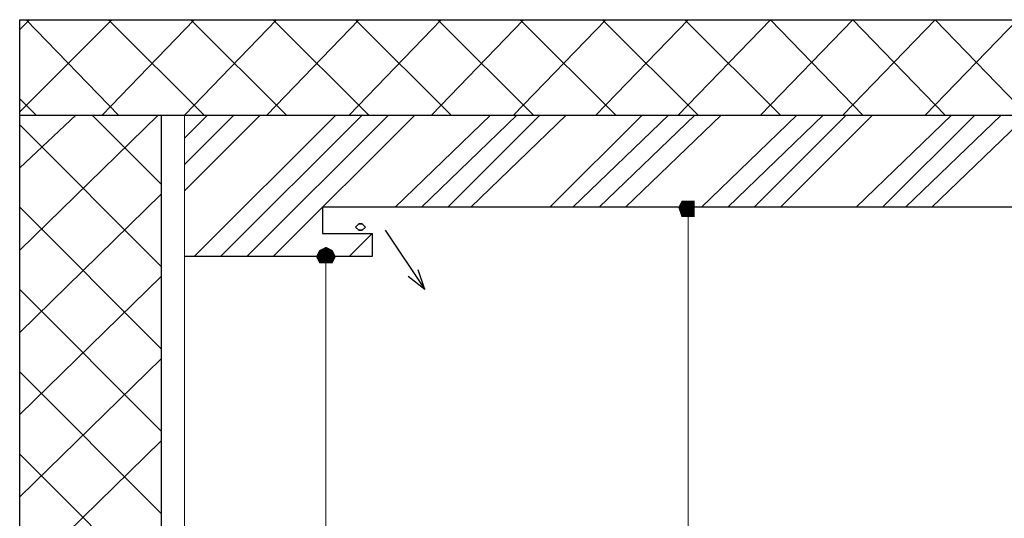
# Model space of a CAD drawing. Header units: metres. Extents: x 5.7 to 89.8, y 4 to 63.5.
# Tile 23 of 72: x 13 to 15.9, y 47.7 to 49.1. Entities that reach past the tile are written whole.
import ezdxf

# ---------------------------------------------------------------- set-up
doc = ezdxf.new("R2010")
doc.units = ezdxf.units.M
doc.header["$MEASUREMENT"] = 0
for name, color, linetype in [('PDF11_boresh-1', 7, 'Continuous'), ('PDF11_dim', 7, 'Continuous'), ('PDF11_halozen', 7, 'Continuous'), ('PDF11_hatch-borshi', 7, 'Continuous'), ('PDF11_kaff', 7, 'Continuous'), ('PDF11_wall-asli', 7, 'Continuous')]:
    doc.layers.add(name, color=color, linetype=linetype)

msp = doc.modelspace()

# ---------------------------------------------------------------- linework, layer by layer
at = {"layer": 'PDF11_boresh-1', "lineweight": 25}
for points in [[(20.4117, 48.4417), (19.7953, 48.4417), (19.7953, 48.5091), (19.9398, 48.5091), (19.9398, 48.5862), (13.9299, 48.5862), (13.9299, 48.5091), (14.0744, 48.5091), (14.0744, 48.4417), (13.5254, 48.4417)], [(14.1129, 48.5188), (14.2285, 48.3454), (14.2092, 48.4032)], [(14.2285, 48.3454), (14.1803, 48.3839)]]:
    msp.add_lwpolyline(points, dxfattribs=at)
at = {"layer": 'PDF11_dim', "lineweight": 20}
for points in [[(14.999, 48.5862), (14.9123, 48.5862)], [(14.999, 48.5573), (14.999, 48.5284), (14.999, 44.5507), (14.999, 44.5218)], [(13.9396, 48.4417), (13.8529, 48.4417)], [(13.9396, 48.4225), (13.9396, 48.3936), (13.9396, 44.5507), (13.9396, 44.5218)]]:
    msp.add_lwpolyline(points, dxfattribs=at)
at = {"layer": 'PDF11_dim', "transparency": 33554559}
for points in [[(14.9797, 48.6055), (14.999, 48.5862), (14.9701, 48.5862)], [(14.999, 48.5862), (14.9701, 48.5862), (14.9797, 48.5573)], [(14.999, 48.6055), (14.9797, 48.6055), (14.999, 48.5862)], [(14.9797, 48.5573), (14.999, 48.5573), (14.999, 48.5862)], [(15.0183, 48.5862), (15.0183, 48.6055), (14.999, 48.5862)], [(15.0183, 48.6055), (14.999, 48.5862), (14.999, 48.6055)], [(14.999, 48.5573), (14.999, 48.5862), (15.0183, 48.5573)], [(14.999, 48.5862), (15.0183, 48.5573), (15.0183, 48.5862)], [(13.9396, 48.4706), (13.9203, 48.461), (13.9396, 48.4417)], [(13.9588, 48.461), (13.9396, 48.4417), (13.9396, 48.4706)], [(13.9203, 48.461), (13.9396, 48.4417), (13.9107, 48.4417)], [(13.9396, 48.4417), (13.9107, 48.4417), (13.9203, 48.4225)], [(13.9203, 48.4225), (13.9396, 48.4225), (13.9396, 48.4417)], [(13.9685, 48.4417), (13.9588, 48.461), (13.9396, 48.4417)], [(13.9396, 48.4225), (13.9396, 48.4417), (13.9588, 48.4225)], [(13.9396, 48.4417), (13.9588, 48.4225), (13.9685, 48.4417)]]:
    msp.add_solid(points, dxfattribs=at)
at = {"layer": 'PDF11_halozen', "lineweight": 25}
msp.add_lwpolyline([(14.0551, 48.5284), (14.0455, 48.5188), (14.0359, 48.5188), (14.0262, 48.5284), (14.0359, 48.538), (14.0455, 48.538), (14.0551, 48.5284), (14.0455, 48.538), (14.0359, 48.538), (14.0262, 48.5284), (14.0359, 48.5188), (14.0455, 48.5188)], close=True, dxfattribs=at)
at = {"layer": 'PDF11_hatch-borshi', "lineweight": 18}
for points in [[(13.0439, 49.1063), (13.0727, 49.1352)], [(13.0439, 48.8655), (13.3135, 49.1352)], [(13.3328, 48.8559), (13.0631, 49.1352)], [(13.2846, 48.8559), (13.5543, 49.1352)], [(13.5832, 48.8559), (13.3039, 49.1352)], [(13.5254, 48.8559), (13.7951, 49.1352)], [(13.824, 48.8559), (13.5447, 49.1352)], [(13.7662, 48.8559), (14.0359, 49.1352)], [(14.0648, 48.8559), (13.7855, 49.1352)], [(14.007, 48.8559), (14.2766, 49.1352)], [(14.3055, 48.8559), (14.0262, 49.1352)], [(14.2478, 48.8559), (14.5174, 49.1352)], [(14.5463, 48.8559), (14.267, 49.1352)], [(14.4885, 48.8559), (14.7582, 49.1352)], [(14.7871, 48.8559), (14.5078, 49.1352)], [(14.7293, 48.8559), (14.999, 49.1352)], [(15.0279, 48.8559), (14.7486, 49.1352)], [(14.9701, 48.8559), (15.2398, 49.1352), (15.5094, 48.8559)], [(15.2687, 48.8559), (14.9894, 49.1352)], [(15.2109, 48.8559), (15.4805, 49.1352), (15.7502, 48.8559)], [(15.4517, 48.8559), (15.7213, 49.1352), (15.991, 48.8559), (15.7117, 48.5862)], [(15.6924, 48.8559), (15.9621, 49.1352), (16.2318, 48.8559)], [(13.092, 48.8559), (13.0439, 48.904)], [(13.0439, 48.7018), (13.2076, 48.8559)], [(13.0439, 48.461), (13.4484, 48.8559)], [(13.458, 48.6536), (13.2557, 48.8559)], [(13.5254, 48.7884), (13.5928, 48.8559)], [(13.5254, 48.7114), (13.6699, 48.8559)], [(13.5254, 48.6343), (13.7469, 48.8559)], [(13.5543, 48.4417), (13.9685, 48.8559)], [(13.6314, 48.4417), (14.0455, 48.8559)], [(13.7084, 48.4417), (14.1225, 48.8559)], [(13.7855, 48.4417), (14.1996, 48.8559)], [(14.1418, 48.5862), (14.4211, 48.8559)], [(14.2189, 48.5862), (14.4982, 48.8559)], [(14.2959, 48.5862), (14.5656, 48.8559)], [(14.3633, 48.5862), (14.6426, 48.8559)], [(14.5945, 48.5862), (14.8642, 48.8559)], [(14.6619, 48.5862), (14.9412, 48.8559)], [(14.7389, 48.5862), (15.0183, 48.8559)], [(14.816, 48.5862), (15.0953, 48.8559)], [(15.0375, 48.5862), (15.3168, 48.8559)], [(15.1146, 48.5862), (15.3939, 48.8559)], [(15.1916, 48.5862), (15.4613, 48.8559)], [(15.2687, 48.5862), (15.5383, 48.8559)], [(15.4902, 48.5862), (15.7695, 48.8559)], [(15.5672, 48.5862), (15.8369, 48.8559)], [(15.6346, 48.5862), (15.914, 48.8559)], [(13.458, 48.4128), (13.0439, 48.827)], [(13.0439, 48.2202), (13.458, 48.6247)], [(13.458, 48.1721), (13.0439, 48.5862)], [(14.007, 48.4417), (14.0744, 48.5091)], [(13.0439, 47.9794), (13.458, 48.3839)], [(13.458, 47.9313), (13.0439, 48.3454)], [(13.0439, 47.7386), (13.458, 48.1432)], [(13.458, 47.6905), (13.0439, 48.1046)], [(13.0439, 47.4979), (13.458, 47.9024)], [(13.458, 47.4497), (13.0439, 47.8639)]]:
    msp.add_lwpolyline(points, dxfattribs=at)
at = {"layer": 'PDF11_kaff', "lineweight": 20}
msp.add_lwpolyline([(13.5254, 48.8559), (13.5254, 44.3581)], dxfattribs=at)
at = {"layer": 'PDF11_wall-asli', "lineweight": 30}
msp.add_lwpolyline([(13.0439, 44.2233), (13.0439, 49.1352), (27.3077, 49.1352), (27.3077, 44.2233)], close=True, dxfattribs=at)
for points in [[(13.0439, 48.8559), (27.3077, 48.8559)], [(13.458, 48.8559), (13.458, 44.2233)]]:
    msp.add_lwpolyline(points, dxfattribs=at)

doc.saveas('drawing.dxf')
